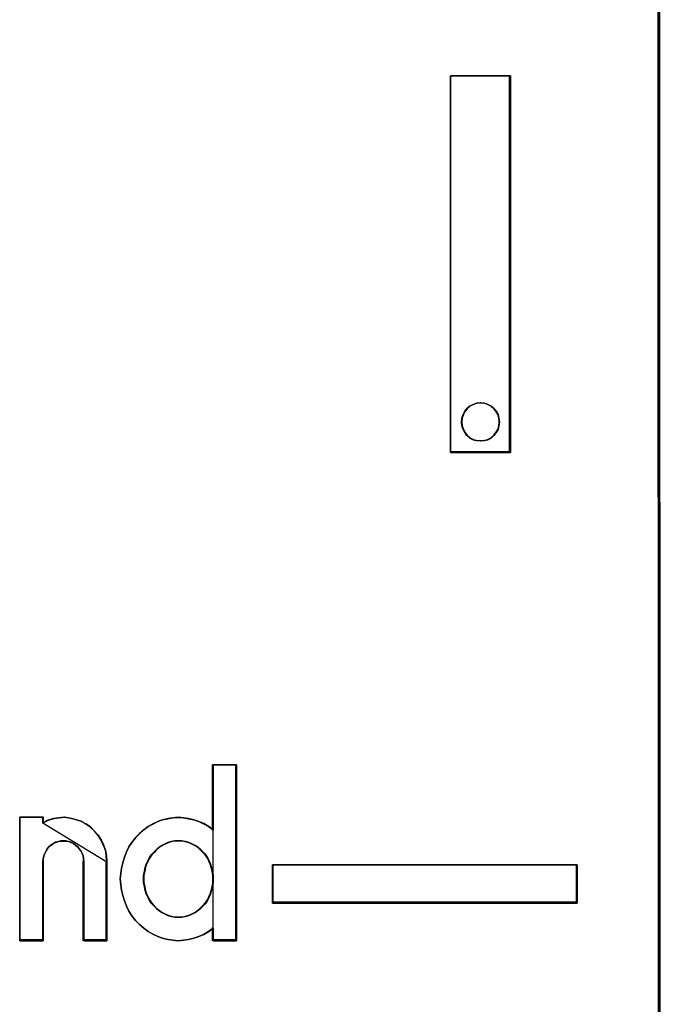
# Model space of a CAD drawing. Header units: millimetres. Extents: x 203 to 3426, y 719 to 2381.
# Tile 58 of 185: x 2543.294 to 2544.177, y 1113.148 to 1114.505. Entities that reach past the tile are written whole.
import ezdxf

# ---------------------------------------------------------------- set-up
doc = ezdxf.new("R2010")
doc.units = ezdxf.units.MM
doc.layers.add('45', color=7, linetype='Continuous')

# ---------------------------------------------------------------- blocks, each defined once
blk = doc.blocks.new('ON300 T1+T2 - 4P')
at = {"layer": '45', "color": 59}
for points in [[(17.9676, 22.991477), (17.994475, -41.824144), (17.9676, 22.991477)], [(17.983725, 22.937588), (18.0106, -41.890606), (17.983725, 22.937588)]]:
    blk.add_lwpolyline(points, close=True, dxfattribs=at)
at = {"layer": '45', "color": 7}
for points in [[(15.213823, -14.220518), (15.213823, -9.205269), (16.012902, -9.205269), (16.012902, -14.220518), (15.213823, -14.220518)], [(15.213823, -14.220518), (15.213823, -9.205269), (15.213823, -14.220518)], [(15.213823, -9.205269), (16.012902, -9.205269), (15.213823, -9.205269)], [(16.012902, -9.205269), (15.213823, -9.205269), (15.213823, -14.220518), (16.012902, -14.220518), (16.012902, -9.205269)], [(16.002152, -14.220518), (16.002152, -9.205269), (16.002152, -14.220518)], [(15.865986, -13.813766), (15.860434, -13.763312), (15.84933, -13.712858), (15.821569, -13.66801), (15.793808, -13.634374), (15.754943, -13.600737), (15.710526, -13.578313), (15.666108, -13.561495), (15.616139, -13.555889), (15.560617, -13.561495), (15.5162, -13.578313), (15.471783, -13.600737), (15.432917, -13.634374), (15.405157, -13.66801), (15.382948, -13.712858), (15.366291, -13.763312), (15.360739, -13.813766), (15.366291, -13.86422), (15.382948, -13.914674), (15.405157, -13.953916), (15.432917, -13.993158), (15.471783, -14.026794), (15.5162, -14.049218), (15.560617, -14.06043), (15.616139, -14.066036), (15.666108, -14.06043), (15.710526, -14.049218), (15.754943, -14.026794), (15.793808, -13.993158), (15.821569, -13.953916), (15.84933, -13.914674), (15.860434, -13.86422), (15.865986, -13.813766)], [(15.616139, -13.555889), (15.666108, -13.561495), (15.710526, -13.578313), (15.754943, -13.600737), (15.793808, -13.634374), (15.821569, -13.66801), (15.84933, -13.712858), (15.860434, -13.763312), (15.865986, -13.813766), (15.860434, -13.86422), (15.84933, -13.914674), (15.821569, -13.953916), (15.793808, -13.993158), (15.754943, -14.026794), (15.710526, -14.049218), (15.666108, -14.06043), (15.616139, -14.066036), (15.560617, -14.06043), (15.5162, -14.049218), (15.471783, -14.026794), (15.432917, -13.993158), (15.405157, -13.953916), (15.382948, -13.914674), (15.366291, -13.86422), (15.360739, -13.813766), (15.366291, -13.763312), (15.382948, -13.712858), (15.405157, -13.66801), (15.432917, -13.634374), (15.471783, -13.600737), (15.5162, -13.578313), (15.560617, -13.561495), (15.616139, -13.555889)], [(15.865986, -13.813766), (15.860434, -13.763312), (15.84933, -13.712858), (15.821569, -13.66801), (15.793808, -13.634374), (15.754943, -13.600737), (15.710526, -13.578313), (15.666108, -13.561495), (15.616139, -13.555889), (15.560617, -13.561495), (15.5162, -13.578313), (15.471783, -13.600737), (15.432917, -13.634374), (15.405157, -13.66801), (15.382948, -13.712858), (15.366291, -13.763312), (15.360739, -13.813766), (15.366291, -13.86422), (15.382948, -13.914674), (15.405157, -13.953916), (15.432917, -13.993158), (15.471783, -14.026794), (15.5162, -14.049218), (15.560617, -14.06043), (15.616139, -14.066036), (15.666108, -14.06043), (15.710526, -14.049218), (15.754943, -14.026794), (15.793808, -13.993158), (15.821569, -13.953916), (15.84933, -13.914674), (15.860434, -13.86422), (15.865986, -13.813766)], [(15.862403, -13.813726), (15.856949, -13.763983), (15.846042, -13.714239), (15.818773, -13.670023), (15.791505, -13.636861), (15.753329, -13.603698), (15.709699, -13.58159), (15.666069, -13.565009), (15.616986, -13.559482), (15.562448, -13.565009), (15.518818, -13.58159), (15.475189, -13.603698), (15.437013, -13.636861), (15.409744, -13.670023), (15.387929, -13.714239), (15.371568, -13.763983), (15.366114, -13.813726), (15.371568, -13.86347), (15.387929, -13.913213), (15.409744, -13.951903), (15.437013, -13.990592), (15.475189, -14.023754), (15.518818, -14.045863), (15.562448, -14.056917), (15.616986, -14.062444), (15.666069, -14.056917), (15.709699, -14.045863), (15.753329, -14.023754), (15.791505, -13.990592), (15.818773, -13.951903), (15.846042, -13.913213), (15.856949, -13.86347), (15.862403, -13.813726)], [(15.213823, -14.20974), (16.012902, -14.20974), (15.213823, -14.20974)], [(11.017694, -19.351237), (11.072393, -19.295993), (11.127092, -19.246273), (11.187261, -19.202077), (11.247431, -19.16893), (11.31307, -19.135784), (11.378709, -19.113686), (11.449818, -19.097113), (11.515458, -19.086064), (11.586567, -19.080539), (11.657676, -19.086064), (11.723315, -19.097113), (11.794424, -19.113686), (11.860063, -19.135784), (11.925703, -19.163406), (11.991342, -19.202077), (12.051511, -19.246273), (12.051511, -18.378935), (12.363297, -18.378935), (12.363297, -20.7213), (12.051511, -20.7213), (12.051511, -20.555567), (11.991342, -20.599762), (11.925703, -20.638433), (11.860063, -20.666055), (11.794424, -20.688153), (11.723315, -20.704727), (11.657676, -20.715776), (11.586567, -20.7213), (11.515458, -20.715776), (11.449818, -20.704727), (11.378709, -20.688153), (11.31307, -20.666055), (11.247431, -20.632909), (11.187261, -20.599762), (11.127092, -20.555567), (11.072393, -20.505847), (11.017694, -20.450602), (10.968464, -20.389833), (10.930175, -20.329064), (10.897355, -20.262771), (10.870005, -20.190953), (10.848126, -20.119135), (10.831716, -20.047317), (10.820776, -19.9755), (10.815306, -19.898157), (10.820776, -19.82634), (10.831716, -19.754522), (10.848126, -19.682704), (10.870005, -19.610886), (10.897355, -19.539068), (10.930175, -19.472775), (10.968464, -19.412006), (11.017694, -19.351237)], [(11.017694, -19.351237), (10.968464, -19.412006), (10.930175, -19.472775), (10.897355, -19.539068), (10.870005, -19.610886), (10.848126, -19.682704), (10.831716, -19.754522), (10.820776, -19.82634), (10.815306, -19.898157), (10.820776, -19.9755), (10.831716, -20.047317), (10.848126, -20.119135), (10.870005, -20.190953), (10.897355, -20.262771), (10.930175, -20.329064), (10.968464, -20.389833), (11.017694, -20.450602), (11.072393, -20.505847), (11.127092, -20.555567), (11.187261, -20.599762), (11.247431, -20.632909), (11.31307, -20.666055), (11.378709, -20.688153), (11.449818, -20.704727), (11.515458, -20.715776), (11.586567, -20.7213), (11.657676, -20.715776), (11.723315, -20.704727), (11.794424, -20.688153), (11.860063, -20.666055), (11.925703, -20.638433), (11.991342, -20.599762), (12.051511, -20.555567), (12.051511, -20.7213), (12.363297, -20.7213), (12.363297, -18.378935), (12.051511, -18.378935), (12.051511, -19.246273), (11.991342, -19.202077), (11.925703, -19.163406), (11.860063, -19.135784), (11.794424, -19.113686), (11.723315, -19.097113), (11.657676, -19.086064), (11.586567, -19.080539), (11.515458, -19.086064), (11.449818, -19.097113), (11.378709, -19.113686), (11.31307, -19.135784), (11.247431, -19.16893), (11.187261, -19.202077), (11.127092, -19.246273), (11.072393, -19.295993), (11.017694, -19.351237)], [(12.042591, -18.378935), (12.042591, -19.253729), (12.042591, -18.378935)], [(12.042591, -18.378935), (12.363297, -18.378935), (12.042591, -18.378935)], [(12.352547, -18.378935), (12.352547, -20.7213), (12.352547, -18.378935)], [(9.475147, -19.077692), (9.787301, -19.077692), (9.787301, -19.149635), (9.853017, -19.116431), (9.929687, -19.094294), (10.00088, -19.083226), (10.072073, -19.077692), (10.148742, -19.08876), (10.219935, -19.105363), (10.291128, -19.127499), (10.356845, -19.166237), (10.417085, -19.204975), (10.471849, -19.260315), (10.521136, -19.315656), (10.559471, -19.37653), (10.592329, -19.442938), (10.619711, -19.514881), (10.630664, -19.586823), (10.63614, -19.6643), (10.63614, -20.7213), (10.329463, -20.7213), (10.329463, -19.6643), (10.323986, -19.631096), (10.31851, -19.592357), (10.307557, -19.559153), (10.291128, -19.525949), (10.269222, -19.498279), (10.247317, -19.470609), (10.219935, -19.448473), (10.192553, -19.426336), (10.159695, -19.409734), (10.126836, -19.398666), (10.093978, -19.393132), (10.055643, -19.393132), (10.022785, -19.393132), (9.989927, -19.398666), (9.951592, -19.409734), (9.92421, -19.426336), (9.891352, -19.448473), (9.86397, -19.470609), (9.842064, -19.498279), (9.825635, -19.525949), (9.809206, -19.559153), (9.798253, -19.592357), (9.787301, -19.631096), (9.787301, -19.6643), (9.787301, -20.7213), (9.475147, -20.7213), (9.475147, -19.077692)], [(9.475147, -19.077692), (9.475147, -20.7213), (9.475147, -19.077692)], [(9.475147, -19.077692), (9.794062, -19.077692), (9.475147, -19.077692)], [(9.475147, -19.077692), (9.475147, -20.7213), (9.787301, -20.7213), (9.787301, -19.6643), (9.787301, -19.631096), (9.798253, -19.592357), (9.809206, -19.559153), (9.825635, -19.525949), (9.842064, -19.498279), (9.86397, -19.470609), (9.891352, -19.448473), (9.92421, -19.426336), (9.951592, -19.409734), (9.989927, -19.398666), (10.022785, -19.393132), (10.055643, -19.393132), (10.093978, -19.393132), (10.126836, -19.398666), (10.159695, -19.409734), (10.192553, -19.426336), (10.219935, -19.448473), (10.247317, -19.470609), (10.269222, -19.498279), (10.291128, -19.525949), (10.307557, -19.559153), (10.31851, -19.592357), (10.323986, -19.631096), (10.329463, -19.6643), (10.329463, -20.7213), (10.63614, -20.7213), (10.63614, -19.6643), (10.630664, -19.586823), (10.619711, -19.514881), (10.592329, -19.442938), (10.559471, -19.37653), (10.521136, -19.315656), (10.471849, -19.260315), (10.417085, -19.204975), (10.356845, -19.166237), (10.291128, -19.127499), (10.219935, -19.105363), (10.148742, -19.08876), (10.072073, -19.077692), (10.00088, -19.083226), (9.929687, -19.094294), (9.853017, -19.116431), (9.787301, -19.149635), (9.787301, -19.077692), (9.475147, -19.077692)], [(9.47873, -19.081285), (9.47873, -20.717707), (9.788957, -20.717707), (9.788957, -19.665328), (9.788957, -19.632269), (9.799842, -19.5937), (9.810727, -19.560641), (9.827055, -19.527582), (9.843383, -19.500033), (9.865153, -19.472484), (9.892366, -19.450444), (9.925022, -19.428405), (9.952234, -19.411875), (9.990332, -19.400856), (10.022988, -19.395346), (10.055643, -19.395346), (10.093742, -19.395346), (10.126397, -19.400856), (10.159052, -19.411875), (10.191708, -19.428405), (10.218921, -19.450444), (10.246134, -19.472484), (10.267904, -19.500033), (10.289674, -19.527582), (10.306002, -19.560641), (10.316887, -19.5937), (10.32233, -19.632269), (10.327772, -19.665328), (10.327772, -20.717707), (10.632557, -20.717707), (10.632557, -19.665328), (10.627114, -19.58819), (10.616229, -19.516562), (10.589016, -19.444934), (10.556361, -19.378816), (10.518263, -19.318208), (10.46928, -19.26311), (10.414854, -19.208011), (10.354985, -19.169442), (10.289674, -19.130873), (10.218921, -19.108834), (10.148167, -19.092305), (10.071971, -19.081285), (10.001218, -19.086795), (9.930464, -19.097814), (9.854268, -19.119854), (9.788957, -19.152913), (9.788957, -19.081285), (9.47873, -19.081285)], [(10.63614, -19.670469), (10.630638, -19.592178), (10.619634, -19.519479), (10.592123, -19.44678), (10.559111, -19.379673), (10.520596, -19.318158), (10.471077, -19.262236), (10.416055, -19.206314), (10.355532, -19.167168), (10.289507, -19.128022), (10.217979, -19.105654), (10.146452, -19.088877), (10.069422, -19.077692), (9.997894, -19.083285), (9.926367, -19.094469), (9.849337, -19.116838), (9.783312, -19.150391), (10.63614, -19.670469)], [(9.783312, -19.077692), (9.783312, -19.158526), (9.783312, -19.077692)], [(12.053341, -19.243713), (11.993082, -19.199441), (11.927346, -19.160703), (11.86161, -19.133033), (11.795873, -19.110897), (11.724659, -19.094294), (11.658923, -19.083226), (11.587708, -19.077692), (11.516494, -19.083226), (11.450757, -19.094294), (11.379543, -19.110897), (11.313807, -19.133033), (11.24807, -19.166237), (11.187812, -19.199441), (11.127554, -19.243713), (11.072773, -19.29352), (11.017993, -19.34886), (10.968691, -19.409734), (10.930345, -19.470609), (10.897476, -19.537017), (10.870086, -19.608959), (10.848174, -19.680902), (10.83174, -19.752844), (10.820784, -19.824787), (10.815306, -19.896729), (10.820784, -19.974206), (10.83174, -20.046148), (10.848174, -20.11809), (10.870086, -20.190033), (10.897476, -20.261975), (10.930345, -20.328384), (10.968691, -20.389258), (11.017993, -20.450132), (11.072773, -20.505473), (11.127554, -20.555279), (11.187812, -20.599551), (11.24807, -20.632755), (11.313807, -20.66596), (11.379543, -20.688096), (11.450757, -20.704698), (11.516494, -20.715766), (11.587708, -20.7213), (11.658923, -20.715766), (11.724659, -20.704698), (11.795873, -20.688096), (11.86161, -20.66596), (11.927346, -20.638289), (11.993082, -20.599551), (12.053341, -20.555279), (12.053341, -19.243713)], [(11.586556, -20.408745), (11.63598, -20.408745), (11.685404, -20.397614), (11.729337, -20.386483), (11.767778, -20.369786), (11.811711, -20.347524), (11.850152, -20.319696), (11.883102, -20.291868), (11.916051, -20.258475), (11.949001, -20.225082), (11.976459, -20.186123), (11.998425, -20.141598), (12.0149, -20.097074), (12.031374, -20.052549), (12.042358, -20.002459), (12.053341, -19.952369), (12.053341, -19.896713), (12.053341, -19.846623), (12.042358, -19.796533), (12.031374, -19.746443), (12.0149, -19.701919), (11.998425, -19.657394), (11.976459, -19.61287), (11.949001, -19.573911), (11.916051, -19.540517), (11.883102, -19.507124), (11.850152, -19.473731), (11.811711, -19.451468), (11.767778, -19.429206), (11.729337, -19.412509), (11.685404, -19.401378), (11.63598, -19.390247), (11.586556, -19.390247), (11.542623, -19.390247), (11.493199, -19.401378), (11.449266, -19.412509), (11.410825, -19.429206), (11.366892, -19.451468), (11.328451, -19.473731), (11.295502, -19.507124), (11.262552, -19.540517), (11.229603, -19.573911), (11.202145, -19.61287), (11.180178, -19.657394), (11.158212, -19.701919), (11.147229, -19.746443), (11.136246, -19.796533), (11.125263, -19.846623), (11.125263, -19.896713), (11.125263, -19.952369), (11.136246, -20.002459), (11.147229, -20.052549), (11.158212, -20.097074), (11.180178, -20.141598), (11.202145, -20.186123), (11.229603, -20.225082), (11.262552, -20.258475), (11.295502, -20.291868), (11.328451, -20.319696), (11.366892, -20.347524), (11.410825, -20.369786), (11.449266, -20.386483), (11.493199, -20.397614), (11.542623, -20.408745), (11.586556, -20.408745)], [(11.586556, -19.390247), (11.63598, -19.390247), (11.685404, -19.401378), (11.729337, -19.412509), (11.767778, -19.429206), (11.811711, -19.451468), (11.850152, -19.473731), (11.883102, -19.507124), (11.916051, -19.540517), (11.949001, -19.573911), (11.976459, -19.61287), (11.998425, -19.657394), (12.0149, -19.701919), (12.031374, -19.746443), (12.042358, -19.796533), (12.053341, -19.846623), (12.053341, -19.896713), (12.053341, -19.952369), (12.042358, -20.002459), (12.031374, -20.052549), (12.0149, -20.097074), (11.998425, -20.141598), (11.976459, -20.186123), (11.949001, -20.225082), (11.916051, -20.258475), (11.883102, -20.291868), (11.850152, -20.319696), (11.811711, -20.347524), (11.767778, -20.369786), (11.729337, -20.386483), (11.685404, -20.397614), (11.63598, -20.408745), (11.586556, -20.408745), (11.542623, -20.408745), (11.493199, -20.397614), (11.449266, -20.386483), (11.410825, -20.369786), (11.366892, -20.347524), (11.328451, -20.319696), (11.295502, -20.291868), (11.262552, -20.258475), (11.229603, -20.225082), (11.202145, -20.186123), (11.180178, -20.141598), (11.158212, -20.097074), (11.147229, -20.052549), (11.136246, -20.002459), (11.125263, -19.952369), (11.125263, -19.896713), (11.125263, -19.846623), (11.136246, -19.796533), (11.147229, -19.746443), (11.158212, -19.701919), (11.180178, -19.657394), (11.202145, -19.61287), (11.229603, -19.573911), (11.262552, -19.540517), (11.295502, -19.507124), (11.328451, -19.473731), (11.366892, -19.451468), (11.410825, -19.429206), (11.449266, -19.412509), (11.493199, -19.401378), (11.542623, -19.390247), (11.586556, -19.390247)], [(12.053341, -19.896713), (12.053341, -19.846623), (12.042358, -19.796533), (12.031374, -19.746443), (12.0149, -19.701919), (11.998425, -19.657394), (11.976459, -19.61287), (11.949001, -19.573911), (11.916051, -19.540517), (11.883102, -19.507124), (11.850152, -19.473731), (11.811711, -19.451468), (11.767778, -19.429206), (11.729337, -19.412509), (11.685404, -19.401378), (11.63598, -19.390247), (11.586556, -19.390247), (11.542623, -19.390247), (11.493199, -19.401378), (11.449266, -19.412509), (11.410825, -19.429206), (11.366892, -19.451468), (11.328451, -19.473731), (11.295502, -19.507124), (11.262552, -19.540517), (11.229603, -19.573911), (11.202145, -19.61287), (11.180178, -19.657394), (11.158212, -19.701919), (11.147229, -19.746443), (11.136246, -19.796533), (11.125263, -19.846623), (11.125263, -19.896713), (11.125263, -19.952369), (11.136246, -20.002459), (11.147229, -20.052549), (11.158212, -20.097074), (11.180178, -20.141598), (11.202145, -20.186123), (11.229603, -20.225082), (11.262552, -20.258475), (11.295502, -20.291868), (11.328451, -20.319696), (11.366892, -20.347524), (11.410825, -20.369786), (11.449266, -20.386483), (11.493199, -20.397614), (11.542623, -20.408745), (11.586556, -20.408745), (11.63598, -20.408745), (11.685404, -20.397614), (11.729337, -20.386483), (11.767778, -20.369786), (11.811711, -20.347524), (11.850152, -20.319696), (11.883102, -20.291868), (11.916051, -20.258475), (11.949001, -20.225082), (11.976459, -20.186123), (11.998425, -20.141598), (12.0149, -20.097074), (12.031374, -20.052549), (12.042358, -20.002459), (12.053341, -19.952369), (12.053341, -19.896713)], [(12.049757, -19.896743), (12.049757, -19.847183), (12.03888, -19.797623), (12.028003, -19.748063), (12.011687, -19.704009), (11.995372, -19.659956), (11.973617, -19.615903), (11.946424, -19.577356), (11.913793, -19.544316), (11.881162, -19.511276), (11.84853, -19.478236), (11.81046, -19.456209), (11.766951, -19.434183), (11.728881, -19.417663), (11.685373, -19.406649), (11.636425, -19.395636), (11.587478, -19.395636), (11.54397, -19.395636), (11.495022, -19.406649), (11.451514, -19.417663), (11.413444, -19.434183), (11.369935, -19.456209), (11.331865, -19.478236), (11.299233, -19.511276), (11.266602, -19.544316), (11.233971, -19.577356), (11.206778, -19.615903), (11.185023, -19.659956), (11.163269, -19.704009), (11.152392, -19.748063), (11.141515, -19.797623), (11.130638, -19.847183), (11.130638, -19.896743), (11.130638, -19.951809), (11.141515, -20.001369), (11.152392, -20.050929), (11.163269, -20.094983), (11.185023, -20.139036), (11.206778, -20.18309), (11.233971, -20.221636), (11.266602, -20.254676), (11.299233, -20.287716), (11.331865, -20.31525), (11.369935, -20.342783), (11.413444, -20.36481), (11.451514, -20.38133), (11.495022, -20.392343), (11.54397, -20.403356), (11.587478, -20.403356), (11.636425, -20.403356), (11.685373, -20.392343), (11.728881, -20.38133), (11.766951, -20.36481), (11.81046, -20.342783), (11.84853, -20.31525), (11.881162, -20.287716), (11.913793, -20.254676), (11.946424, -20.221636), (11.973617, -20.18309), (11.995372, -20.139036), (12.011687, -20.094983), (12.028003, -20.050929), (12.03888, -20.001369), (12.049757, -19.951809), (12.049757, -19.896743)], [(9.783312, -19.659691), (9.783312, -20.7213), (9.783312, -19.659691)], [(10.320809, -19.659691), (10.320809, -20.7213), (10.320809, -19.659691)], [(10.62539, -19.659691), (10.62539, -20.7213), (10.62539, -19.659691)], [(12.84167, -19.709987), (16.903356, -19.709987), (16.903356, -20.220134), (12.84167, -20.220134), (12.84167, -19.709987)], [(12.84167, -19.709987), (16.903356, -19.709987), (12.84167, -19.709987)], [(12.84167, -19.709987), (12.84167, -20.220134), (12.84167, -19.709987)], [(16.897981, -19.71358), (12.845253, -19.71358), (12.845253, -20.216542), (16.897981, -20.216542), (16.897981, -19.71358)], [(16.892606, -20.220134), (16.892606, -19.709987), (16.892606, -20.220134)], [(12.84167, -20.209357), (16.903356, -20.209357), (12.84167, -20.209357)], [(12.042591, -20.545263), (12.042591, -20.7213), (12.042591, -20.545263)], [(9.475147, -20.710522), (9.794062, -20.710522), (9.475147, -20.710522)], [(10.320809, -20.710522), (10.63614, -20.710522), (10.320809, -20.710522)], [(12.042591, -20.710522), (12.363297, -20.710522), (12.042591, -20.710522)]]:
    blk.add_lwpolyline(points, close=True, dxfattribs=at)
at = {"layer": '45', "color": 240}
blk.add_lwpolyline([(16.903356, -19.709987), (12.84167, -19.709987), (12.84167, -20.220134), (16.903356, -20.220134), (16.903356, -19.709987)], close=True, dxfattribs=at)
blk = doc.blocks.new('G$CCC6CD2FA')
at = {"linetype": 'Continuous', "xscale": 0.103478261, "yscale": 0.103478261, "zscale": 0.103478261}
blk.add_blockref('ON300 T1+T2 - 4P', (-108.0208, 43.6921), dxfattribs=at)

msp = doc.modelspace()

# ---------------------------------------------------------------- block references
msp.add_blockref('G$CCC6CD2FA', (2650.3343, 1071.6878))

doc.saveas('drawing.dxf')
